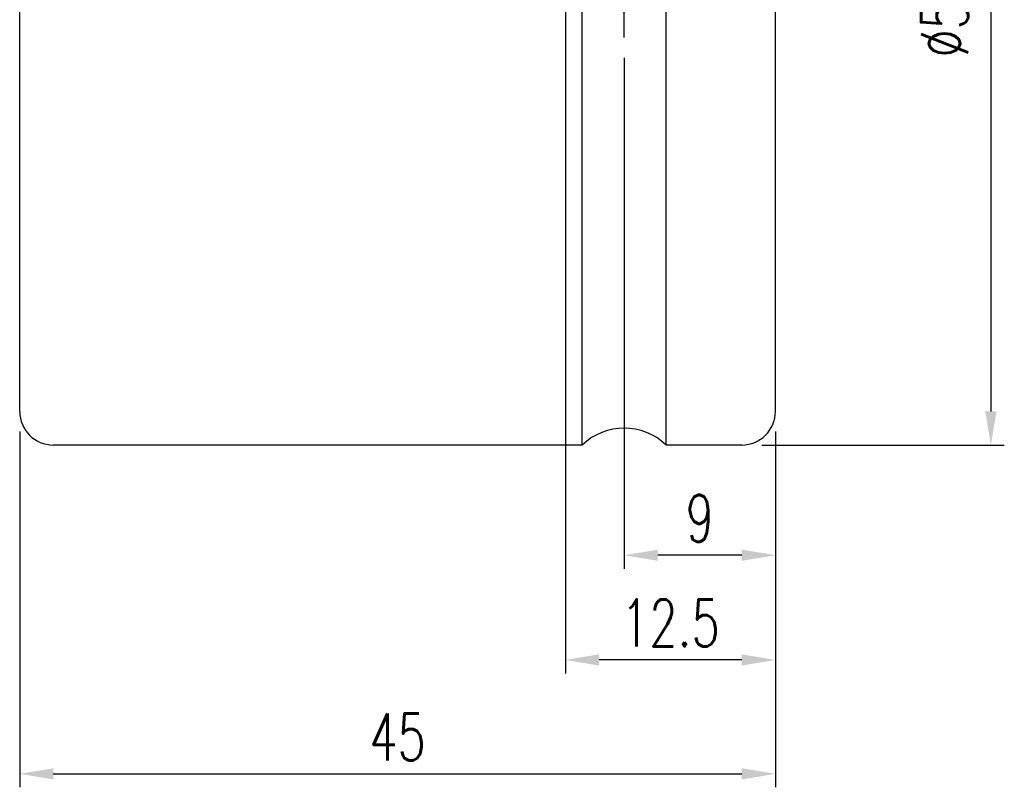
# Model space of a CAD drawing. Extents: x 31 to 308, y 40 to 134.
# Tile 2 of 47: x 118 to 177, y 40 to 85. Entities that reach past the tile are written whole.
import ezdxf

# ---------------------------------------------------------------- set-up
doc = ezdxf.new("R2010")
doc.units = 0
doc.header["$MEASUREMENT"] = 0
doc.linetypes.add('CENTER', pattern=[2, 1.25, -0.25, 0.25, -0.25])
for name, color, linetype in [('CL', 1, 'CENTER'), ('DIM', 4, 'CONTINUOUS'), ('OUT', 3, 'CONTINUOUS')]:
    doc.layers.add(name, color=color, linetype=linetype)
doc.styles.add('CHN', font='SIMPLEX.shx', dxfattribs={"width": 0.7, "bigfont": 'CHINESET.shx'})
doc.styles.add('DIM-7', font='SIMPLEX.shx', dxfattribs={"width": 0.7, "bigfont": 'chineset.shx'})
doc.dimstyles.get("Standard").update_dxf_attribs({"dimscale": 0, "dimtxt": 4, "dimasz": 3, "dimexe": 1, "dimexo": 0.5, "dimgap": 1, "dimtad": 1, "dimdsep": 46, "dimtxsty": 'CHN', "dimcen": 0.09, "dimclrd": 256, "dimclre": 256, "dimclrt": 256, "dimadec": 0, "dimazin": 0, "dimtp": 1, "dimtm": 1, "dimtfac": 0.6, "dimtix": 1, "dimtmove": 2, "dimatfit": 3, "dimfxl": 1, "dimtvp": 0.85, "dimtolj": 1, "dimarcsym": 0})

# ---------------------------------------------------------------- blocks, each defined once
blk = doc.blocks.new('*D0')
at = {"layer": 'DIM', "color": 0, "lineweight": -2, "transparency": 16777216}
for p, q in [((118.151, 60.903), (118.151, 39.732)), ((163.151, 60.903), (163.151, 39.732)), ((120.151, 40.532), (161.151, 40.532))]:
    blk.add_line(p, q, dxfattribs=at)
at = {"layer": 'DIM', "color": 0, "transparency": 16777216}
for points in [[(120.151, 40.865), (120.151, 40.199), (118.151, 40.532)], [(161.151, 40.865), (161.151, 40.199), (163.151, 40.532)]]:
    blk.add_solid(points, dxfattribs=at)
at = {"layer": 'DIM', "color": 0, "transparency": 16777216, "insert": (140.651, 42.732), "char_height": 2.8, "attachment_point": 5, "style": 'DIM-7'}
blk.add_mtext('\\A1;45', dxfattribs=at)
blk = doc.blocks.new('*D1')
at = {"layer": 'DIM', "color": 0, "lineweight": -2, "transparency": 16777216}
for p, q in [((150.651, 106.872), (150.651, 46.512)), ((163.151, 59.703), (163.151, 46.512)), ((161.151, 47.312), (152.651, 47.312))]:
    blk.add_line(p, q, dxfattribs=at)
at = {"layer": 'DIM', "color": 0, "transparency": 16777216}
for points in [[(152.651, 47.646), (152.651, 46.979), (150.651, 47.312)], [(161.151, 47.646), (161.151, 46.979), (163.151, 47.312)]]:
    blk.add_solid(points, dxfattribs=at)
at = {"layer": 'DIM', "color": 0, "transparency": 16777216, "insert": (156.901, 49.512), "char_height": 2.8, "attachment_point": 5, "style": 'DIM-7'}
blk.add_mtext('\\A1;12.5', dxfattribs=at)
blk = doc.blocks.new('*D2')
at = {"layer": 'DIM', "color": 0, "lineweight": -2, "transparency": 16777216}
for p, q in [((154.151, 83.153), (154.151, 52.743)), ((163.151, 60.903), (163.151, 52.743)), ((161.151, 53.543), (156.151, 53.543))]:
    blk.add_line(p, q, dxfattribs=at)
at = {"layer": 'DIM', "color": 0, "transparency": 16777216}
for points in [[(156.151, 53.876), (156.151, 53.21), (154.151, 53.543)], [(161.151, 53.876), (161.151, 53.21), (163.151, 53.543)]]:
    blk.add_solid(points, dxfattribs=at)
at = {"layer": 'DIM', "color": 0, "transparency": 16777216, "insert": (158.651, 55.743), "char_height": 2.8, "attachment_point": 5, "style": 'DIM-7'}
blk.add_mtext('\\A1;9', dxfattribs=at)
blk = doc.blocks.new('*D3')
at = {"layer": 'DIM', "color": 0, "lineweight": -2, "transparency": 16777216}
for p, q in [((162.351, 116.103), (176.783, 116.103)), ((175.983, 114.103), (175.983, 62.103)), ((162.351, 60.103), (176.783, 60.103))]:
    blk.add_line(p, q, dxfattribs=at)
at = {"layer": 'DIM', "color": 0, "transparency": 16777216}
for points in [[(175.65, 114.103), (176.317, 114.103), (175.983, 116.103)], [(175.65, 62.103), (176.317, 62.103), (175.983, 60.103)]]:
    blk.add_solid(points, dxfattribs=at)
at = {"layer": 'DIM', "color": 0, "transparency": 16777216, "insert": (173.223, 88.103), "char_height": 2.8, "attachment_point": 5, "rotation": 90, "style": 'DIM-7'}
blk.add_mtext('\\A1;%%C56{\\H1.68;\\S-0.01^ -0.03;}', dxfattribs=at)

msp = doc.modelspace()

# ---------------------------------------------------------------- linework, layer by layer
at = {"layer": 'CL', "color": 0, "linetype": 'CENTER', "ltscale": 5}
msp.add_line((154.151, 84.353), (154.151, 91.853), dxfattribs=at)
at = {"layer": 'OUT', "color": 0, "linetype": 'Continuous'}
for p, q in [((156.651, 60.103), (156.651, 116.103)), ((118.151, 62.103), (118.151, 114.103)), ((163.151, 62.103), (163.151, 114.103)), ((151.651, 60.103), (151.651, 110.15)), ((151.651, 60.103), (120.151, 60.103)), ((161.151, 60.103), (156.651, 60.103))]:
    msp.add_line(p, q, dxfattribs=at)
for centre, radius, start, end in [((120.151, 62.103), 2, 180, 270), ((161.151, 62.103), 2, 270, 0), ((154.151, 57.478), 3.625, 46.39718, 133.60282)]:
    msp.add_arc(centre, radius, start, end, dxfattribs=at)

# ---------------------------------------------------------------- dimensions: what is measured, and where the dimension line sits
at = {"layer": 'DIM', "color": 0}
dim = msp.add_linear_dim(base=(175.983, 60.103), p1=(161.151, 116.103), p2=(161.151, 60.103), angle=90, text='%%C<>', dimstyle='STANDARD', override={"dimscale": 0.8, "dimtxt": 3.5, "dimasz": 2.5, "dimexo": 1.5, "dimgap": 1, "dimtxsty": 'DIM-7', "dimclrd": 0, "dimclre": 0, "dimclrt": 0, "dimtol": 1, "dimlim": 0, "dimtp": -0.01, "dimtm": 0.03, "dimtfac": 0.6, "dimtmove": 0, "dimtvp": 0.971429}, dxfattribs=at)
dim.commit()
dim.dimension.update_dxf_attribs({"geometry": '*D3', "text_midpoint": (173.223, 88.103)})
for base, p1, p2, picture, middle in [((150.651, 47.312), (163.151, 60.903), (150.651, 108.072), '*D1', (156.901, 49.512)), ((154.151, 53.543), (163.151, 62.103), (154.151, 84.353), '*D2', (158.651, 55.743)), ((163.151, 40.532), (118.151, 62.103), (163.151, 62.103), '*D0', (140.651, 42.732))]:
    dim = msp.add_linear_dim(base=base, p1=p1, p2=p2, dimstyle='STANDARD', override={"dimscale": 0.8, "dimtxt": 3.5, "dimasz": 2.5, "dimexo": 1.5, "dimtxsty": 'DIM-7', "dimclrd": 0, "dimclre": 0, "dimclrt": 0, "dimtp": 0, "dimtm": 0, "dimtfac": 1, "dimtmove": 0, "dimtvp": 0.971429}, dxfattribs=at)
    dim.commit()
    dim.dimension.update_dxf_attribs({"geometry": picture, "text_midpoint": middle})

doc.saveas('drawing.dxf')
